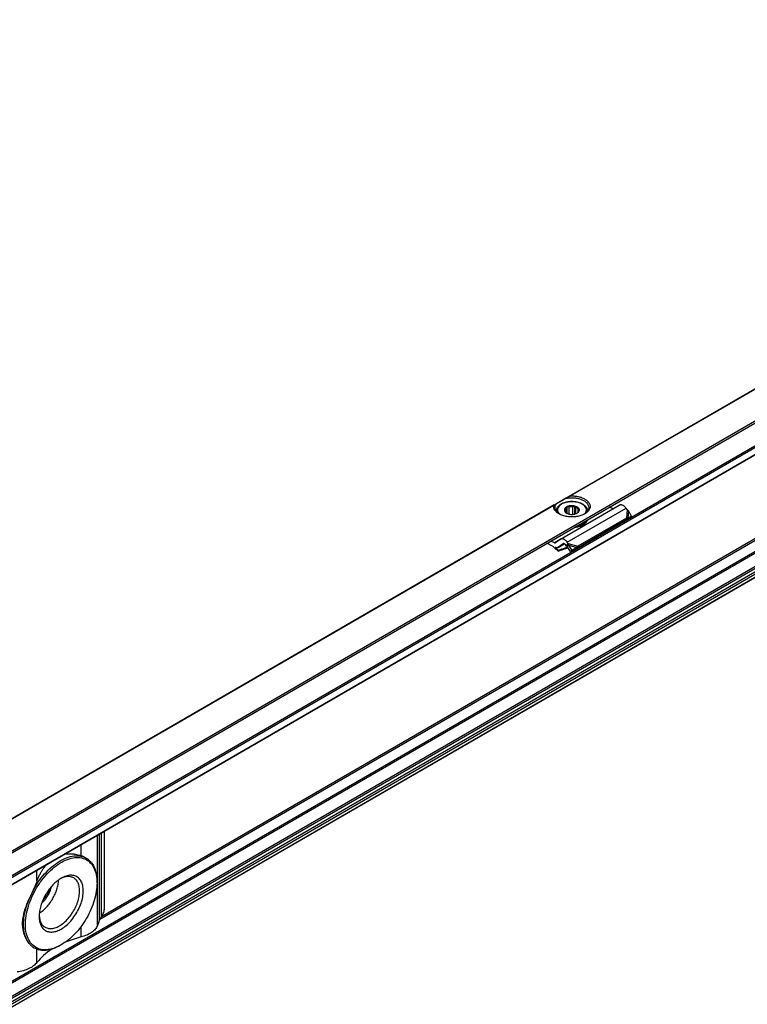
# Model space of a CAD drawing. Header units: millimetres. Extents: x -746 to 1306, y -530 to 1000.
# Tile 46 of 50: x 720 to 860, y 671 to 861. Entities that reach past the tile are written whole.
import ezdxf

# ---------------------------------------------------------------- set-up
doc = ezdxf.new("R2010")
doc.units = ezdxf.units.MM

# ---------------------------------------------------------------- blocks, each defined once
blk = doc.blocks.new('SOPORTE_SV2-T__52', base_point=(500.49, 549.1))
at = {"color": 7, "linetype": 'Continuous'}
for p, q in [((1225.31, 1000.04), (500.53, 580.55)), ((507.65, 578.1), (1230.4, 996.41)), ((518.12, 578.08), (1221.69, 985.29)), ((1222.79, 962.23), (519.22, 555.02)), ((824.45, 760.73), (835.76, 767.28)), ((825.62, 765.76), (825.62, 766.69)), ((825.75, 765.69), (825.75, 767.01)), ((826.12, 765.57), (826.12, 766.92)), ((826.82, 765.52), (826.82, 766.97)), ((827.18, 765.57), (827.18, 767.12)), ((827.41, 765.64), (827.41, 766.83)), ((827.85, 765.95), (827.85, 766.51)), ((834.58, 766.59), (833.91, 766.93)), ((837.27, 766.45), (837.06, 766.71)), ((823.64, 766.19), (823.64, 766.12)), ((825.35, 766.05), (825.35, 766.31)), ((837.12, 764.78), (827.81, 759.39)), ((829.64, 766.19), (829.64, 766.12)), ((837.55, 764.8), (836.89, 764.45)), ((837.12, 764.78), (836.9, 764.49)), ((837.41, 764.81), (837.05, 764.57)), ((838.14, 765.2), (837.41, 764.81)), ((838.14, 765.2), (837.53, 766.22)), ((838.14, 765.2), (837.55, 764.8)), ((836.75, 764.29), (827.44, 758.9)), ((829.31, 764.05), (829.31, 763.89)), ((829.5, 764.32), (829.5, 764.16)), ((836.79, 764.34), (836.75, 764.29)), ((836.9, 764.49), (836.79, 764.34)), ((837.05, 764.57), (837, 764.53)), ((822.89, 759.41), (821.84, 759.94)), ((823.27, 760.04), (822.59, 760.38)), ((824.4, 760.7), (823.51, 760.04)), ((823.99, 759.16), (825.18, 759.85)), ((824.93, 759.85), (824.04, 759.2)), ((825.23, 758.86), (825.89, 759.07)), ((825.25, 758.91), (825.29, 758.98)), ((825.84, 759.15), (825.29, 758.98)), ((825.59, 759.42), (825.38, 759.68)), ((825.59, 759.42), (825.73, 759.61)), ((825.72, 759.33), (825.86, 759.43)), ((826.37, 758.33), (825.72, 759.33)), ((825.73, 759.61), (825.95, 759.9)), ((825.95, 759.9), (825.75, 760.16)), ((825.86, 759.43), (826.06, 759.58)), ((826.7, 758.58), (826.06, 759.58)), ((827.29, 758.9), (826.37, 758.33)), ((827.62, 759.15), (826.7, 758.58)), ((827.42, 759), (827.29, 758.9)), ((827.62, 759.15), (827.42, 759)), ((824.03, 758.57), (823.98, 758.45)), ((826.7, 758.58), (826.37, 758.33)), ((736.64, 689.64), (736.64, 704.55)), ((733.15, 699.26), (733.11, 699.29)), ((735.21, 694.5), (735.21, 694.7)), ((735.57, 687), (735.28, 686.28)), ((723.13, 681.95), (723.09, 681.98)), ((728.29, 682.54), (728.11, 682.44))]:
    blk.add_line(p, q, dxfattribs=at)
at = {"color": 3, "linetype": 'Continuous'}
for p, q in [((507.45, 578.38), (1230.4, 996.8)), ((518.02, 579.72), (1221.59, 986.93)), ((518.16, 579.48), (1221.73, 986.69)), ((518.16, 578.17), (1221.73, 985.38)), ((1221.59, 966.54), (518.02, 559.33)), ((1221.73, 966.3), (518.16, 559.09)), ((1221.73, 963.7), (518.16, 556.49)), ((1221.94, 963.43), (518.37, 556.23)), ((1222.82, 962.26), (519.25, 555.05)), ((1223.05, 963.42), (519.47, 556.21)), ((1223.24, 963.09), (519.67, 555.88)), ((1000.75, 840.85), (735.74, 687.47)), ((1000.27, 840.9), (736.05, 687.98)), ((901.03, 812.35), (826.06, 768.96)), ((900.93, 812.23), (826.36, 769.06)), ((823.25, 767.33), (684.64, 687.11)), ((823.15, 767.21), (684.93, 687.21)), ((825.75, 760.16), (837.06, 766.71)), ((837.27, 766.45), (837.12, 764.78)), ((837.53, 766.22), (837.41, 764.81)), ((824.4, 760.7), (823.27, 760.04)), ((824.04, 759.2), (825.18, 759.85)), ((824.97, 759.87), (824.93, 759.85)), ((825.23, 758.86), (825.25, 758.91)), ((825.29, 758.98), (825.77, 759.26)), ((825.95, 759.9), (827.81, 759.39)), ((826.06, 759.58), (827.62, 759.15)), ((735.67, 687.3), (735.67, 703.99)), ((736.07, 688.01), (736.07, 704.23)), ((735.28, 686.28), (735.28, 703.77)), ((732.14, 699.73), (732.14, 701.95)), ((723.64, 694.81), (723.64, 697.03)), ((732.14, 684.08), (732.14, 686.1)), ((723.64, 679.16), (723.64, 681.71))]:
    blk.add_line(p, q, dxfattribs=at)
at = {"color": 7, "linetype": 'Continuous'}
for points, knots in [([(825.4, 768.58), (825.27, 768.51), (825.03, 768.36), (824.67, 768.16), (824.35, 767.97), (824.07, 767.81), (823.84, 767.67), (823.7, 767.59), (823.63, 767.56)], [0, 0, 0, 0, 0.443049, 0.853791, 1.225123, 1.550622, 1.824662, 2.042502, 2.042502, 2.042502, 2.042502]), ([(825.4, 768.58), (825.45, 768.61), (825.56, 768.67), (825.73, 768.77), (825.89, 768.86), (826, 768.93), (826.06, 768.96)], [0, 0, 0, 0, 0.1855027, 0.3759003, 0.5661515, 0.7596897, 0.7596897, 0.7596897, 0.7596897]), ([(825.4, 768.58), (825.66, 768.63), (826.17, 768.73), (826.96, 768.73), (827.73, 768.63), (828.43, 768.43), (829.04, 768.14), (829.5, 767.76), (829.82, 767.33), (829.87, 767), (829.89, 766.84)], [0, 0, 0, 0, 0.77607, 1.570758, 2.352628, 3.091832, 3.764236, 4.356401, 4.872083, 5.338886, 5.338886, 5.338886, 5.338886]), ([(826.06, 768.96), (826.08, 768.97), (826.13, 769), (826.2, 769.03), (826.28, 769.05), (826.33, 769.06), (826.36, 769.06)], [0, 0, 0, 0, 0.070497, 0.1575631, 0.2429165, 0.316332, 0.316332, 0.316332, 0.316332]), ([(826.36, 769.06), (826.64, 769.06), (827.2, 769.07), (828.01, 768.93), (828.75, 768.69), (829.36, 768.35), (829.82, 767.93), (830.11, 767.45), (830.17, 766.92), (830, 766.41), (829.63, 765.95), (829.29, 765.73), (829.1, 765.61)], [0, 0, 0, 0, 0.851746, 1.681253, 2.457908, 3.158367, 3.772142, 4.308845, 4.804165, 5.312671, 5.882466, 6.536808, 6.536808, 6.536808, 6.536808]), ([(824.17, 765.61), (824.01, 765.71), (823.7, 765.91), (823.35, 766.31), (823.14, 766.75), (823.15, 767.06), (823.15, 767.21)], [0, 0, 0, 0, 0.587707, 1.107302, 1.572141, 2.012291, 2.012291, 2.012291, 2.012291]), ([(823.15, 767.21), (823.15, 767.22), (823.15, 767.23), (823.16, 767.25), (823.17, 767.27), (823.19, 767.29), (823.21, 767.31), (823.23, 767.32), (823.25, 767.33)], [0, 0, 0, 0, 0.023054, 0.0430829, 0.0638449, 0.0828718, 0.115471, 0.1621412, 0.1621412, 0.1621412, 0.1621412]), ([(823.25, 767.33), (823.28, 767.35), (823.34, 767.38), (823.43, 767.44), (823.53, 767.5), (823.6, 767.54), (823.63, 767.56)], [0, 0, 0, 0, 0.1040422, 0.21148, 0.3274443, 0.4474869, 0.4474869, 0.4474869, 0.4474869]), ([(823.39, 766.84), (823.4, 766.96), (823.42, 767.22), (823.56, 767.44), (823.63, 767.56)], [0, 0, 0, 0, 0.3702304, 0.7662165, 0.7662165, 0.7662165, 0.7662165]), ([(824.26, 765.56), (824.14, 765.64), (823.89, 765.81), (823.61, 766.13), (823.42, 766.47), (823.4, 766.72), (823.39, 766.84)], [0, 0, 0, 0, 0.465803, 0.884422, 1.263498, 1.619508, 1.619508, 1.619508, 1.619508]), ([(823.64, 766.19), (823.64, 766.24), (823.64, 766.33), (823.67, 766.47), (823.71, 766.61), (823.8, 766.81), (823.98, 767.06), (824.29, 767.35), (824.73, 767.62), (825.17, 767.79), (825.58, 767.9), (825.85, 767.95), (826.1, 767.98), (826.28, 768), (826.46, 768.01), (826.7, 768.01), (827, 768), (827.34, 767.96), (827.68, 767.9), (827.98, 767.82), (828.3, 767.71), (828.57, 767.59), (828.81, 767.46), (829.06, 767.28), (829.3, 767.06), (829.47, 766.81), (829.56, 766.61), (829.61, 766.46), (829.63, 766.33), (829.64, 766.23), (829.64, 766.19)], [0, 0, 0, 0, 0.150744, 0.28217, 0.419593, 0.580598, 0.937332, 1.32804, 1.868168, 2.458034, 2.751167, 3.121566, 3.299664, 3.479011, 3.671408, 3.844571, 4.207708, 4.567455, 4.869911, 5.230984, 5.519425, 5.85734, 6.115572, 6.362157, 6.752865, 7.109599, 7.270604, 7.408027, 7.559642, 7.690198, 7.690198, 7.690198, 7.690198]), ([(825.76, 767.02), (825.66, 766.97), (825.47, 766.87), (825.27, 766.66), (825.17, 766.41), (825.21, 766.15), (825.37, 765.92), (825.53, 765.81), (825.62, 765.75)], [0, 0, 0, 0, 0.334734, 0.62083, 0.868796, 1.108344, 1.374491, 1.686893, 1.686893, 1.686893, 1.686893]), ([(825.62, 766.69), (825.55, 766.64), (825.42, 766.53), (825.37, 766.38), (825.35, 766.31)], [0, 0, 0, 0, 0.2557517, 0.4766224, 0.4766224, 0.4766224, 0.4766224]), ([(825.75, 767.01), (825.74, 766.98), (825.72, 766.92), (825.69, 766.84), (825.65, 766.77), (825.63, 766.72), (825.62, 766.69)], [0, 0, 0, 0, 0.0905927, 0.1752399, 0.2614471, 0.3414499, 0.3414499, 0.3414499, 0.3414499]), ([(826.12, 766.92), (826.09, 766.92), (826.02, 766.93), (825.93, 766.95), (825.84, 766.98), (825.78, 767), (825.75, 767.01)], [0, 0, 0, 0, 0.0922459, 0.1876177, 0.2781365, 0.3723515, 0.3723515, 0.3723515, 0.3723515]), ([(827.66, 765.75), (827.75, 765.82), (827.92, 765.93), (828.08, 766.18), (828.1, 766.46), (827.97, 766.71), (827.72, 766.92), (827.39, 767.08), (826.99, 767.18), (826.57, 767.2), (826.15, 767.16), (825.89, 767.06), (825.76, 767.02)], [0, 0, 0, 0, 0.32878, 0.606594, 0.858697, 1.127056, 1.442628, 1.812169, 2.224394, 2.657925, 3.087201, 3.487461, 3.487461, 3.487461, 3.487461]), ([(826.82, 766.97), (826.7, 766.98), (826.46, 766.99), (826.23, 766.94), (826.12, 766.92)], [0, 0, 0, 0, 0.3605537, 0.7121617, 0.7121617, 0.7121617, 0.7121617]), ([(827.18, 767.12), (827.15, 767.1), (827.1, 767.08), (827.01, 767.04), (826.92, 767), (826.85, 766.98), (826.82, 766.97)], [0, 0, 0, 0, 0.0994236, 0.1945246, 0.2941229, 0.3898454, 0.3898454, 0.3898454, 0.3898454]), ([(827.41, 766.83), (827.39, 766.86), (827.35, 766.9), (827.29, 766.97), (827.24, 767.04), (827.2, 767.09), (827.18, 767.12)], [0, 0, 0, 0, 0.0858545, 0.1773933, 0.2665261, 0.3612844, 0.3612844, 0.3612844, 0.3612844]), ([(827.85, 766.51), (827.79, 766.57), (827.67, 766.71), (827.5, 766.79), (827.41, 766.83)], [0, 0, 0, 0, 0.2547805, 0.5512749, 0.5512749, 0.5512749, 0.5512749]), ([(828.07, 766.46), (828.05, 766.46), (828.01, 766.46), (827.96, 766.47), (827.9, 766.49), (827.86, 766.5), (827.85, 766.51)], [0, 0, 0, 0, 0.0559834, 0.1109123, 0.1702947, 0.22961, 0.22961, 0.22961, 0.22961]), ([(829.89, 766.84), (829.88, 766.72), (829.85, 766.47), (829.67, 766.13), (829.39, 765.81), (829.14, 765.64), (829.01, 765.56)], [0, 0, 0, 0, 0.35601, 0.735085, 1.153705, 1.619508, 1.619508, 1.619508, 1.619508]), ([(837.06, 766.71), (836.99, 766.79), (836.86, 766.95), (836.63, 767.14), (836.4, 767.27), (836.17, 767.35), (835.95, 767.36), (835.82, 767.3), (835.76, 767.28)], [0, 0, 0, 0, 0.318961, 0.616971, 0.88702, 1.126112, 1.337253, 1.531194, 1.531194, 1.531194, 1.531194]), ([(829.1, 765.61), (828.87, 765.49), (828.37, 765.25), (827.53, 765.06), (826.64, 764.99), (825.75, 765.06), (824.91, 765.25), (824.41, 765.49), (824.17, 765.61)], [0, 0, 0, 0, 0.790454, 1.654841, 2.55911, 3.463379, 4.327766, 5.11822, 5.11822, 5.11822, 5.11822]), ([(825.35, 766.31), (825.33, 766.3), (825.31, 766.28), (825.28, 766.26), (825.24, 766.24), (825.22, 766.24), (825.21, 766.23)], [0, 0, 0, 0, 0.0434657, 0.085285, 0.122596, 0.1594624, 0.1594624, 0.1594624, 0.1594624]), ([(825.21, 766.23), (825.23, 766.21), (825.26, 766.16), (825.32, 766.08), (825.37, 766.01), (825.41, 765.97), (825.43, 765.95)], [0, 0, 0, 0, 0.0948298, 0.1840258, 0.2754931, 0.3612844, 0.3612844, 0.3612844, 0.3612844]), ([(825.43, 765.95), (825.46, 765.91), (825.53, 765.82), (825.62, 765.76), (825.67, 765.72)], [0, 0, 0, 0, 0.1569125, 0.3303762, 0.3303762, 0.3303762, 0.3303762]), ([(825.62, 765.75), (825.72, 765.71), (825.92, 765.61), (826.27, 765.53), (826.64, 765.5), (827.01, 765.53), (827.36, 765.61), (827.56, 765.71), (827.66, 765.75)], [0, 0, 0, 0, 0.327474, 0.685577, 1.060203, 1.434829, 1.792932, 2.120405, 2.120405, 2.120405, 2.120405]), ([(827.62, 765.73), (827.62, 765.73), (827.62, 765.74), (827.63, 765.74), (827.64, 765.75), (827.66, 765.76), (827.66, 765.76)], [0, 0, 0, 0, 0.00580891, 0.01164761, 0.03216571, 0.05312302, 0.05312302, 0.05312302, 0.05312302]), ([(827.66, 765.76), (827.73, 765.82), (827.85, 765.92), (827.91, 766.08), (827.93, 766.15)], [0, 0, 0, 0, 0.2557517, 0.4766224, 0.4766224, 0.4766224, 0.4766224]), ([(827.93, 766.15), (827.94, 766.17), (827.97, 766.22), (828, 766.3), (828.04, 766.38), (828.06, 766.43), (828.07, 766.46)], [0, 0, 0, 0, 0.0799756, 0.1661514, 0.2508258, 0.3414499, 0.3414499, 0.3414499, 0.3414499]), ([(837.41, 764.81), (837.38, 764.81), (837.34, 764.81), (837.27, 764.8), (837.2, 764.79), (837.15, 764.78), (837.12, 764.78)], [0, 0, 0, 0, 0.0726789, 0.1377521, 0.2076139, 0.2863987, 0.2863987, 0.2863987, 0.2863987]), ([(837.53, 766.22), (837.51, 766.24), (837.47, 766.28), (837.4, 766.34), (837.34, 766.39), (837.29, 766.43), (837.27, 766.45)], [0, 0, 0, 0, 0.0826262, 0.1740072, 0.2572924, 0.3493827, 0.3493827, 0.3493827, 0.3493827]), ([(829.31, 763.89), (829.18, 763.77), (828.91, 763.51), (828.36, 763.24), (827.74, 763.04), (827.28, 762.99), (827.05, 762.96)], [0, 0, 0, 0, 0.529903, 1.131598, 1.794648, 2.498901, 2.498901, 2.498901, 2.498901]), ([(829.31, 764.05), (829.2, 763.95), (828.97, 763.72), (828.51, 763.47), (827.98, 763.27), (827.6, 763.2), (827.4, 763.16)], [0, 0, 0, 0, 0.460257, 0.975969, 1.541656, 2.14541, 2.14541, 2.14541, 2.14541]), ([(827.71, 763.34), (827.9, 763.39), (828.25, 763.48), (828.73, 763.7), (829.13, 763.97), (829.32, 764.2), (829.42, 764.31)], [0, 0, 0, 0, 0.568402, 1.094967, 1.571299, 1.995831, 1.995831, 1.995831, 1.995831]), ([(829.31, 764.05), (829.3, 764.06), (829.27, 764.07), (829.24, 764.08), (829.23, 764.09)], [0, 0, 0, 0, 0.04677307, 0.0897244, 0.0897244, 0.0897244, 0.0897244]), ([(829.28, 764.15), (829.3, 764.15), (829.34, 764.16), (829.39, 764.17), (829.45, 764.17), (829.48, 764.16), (829.5, 764.16)], [0, 0, 0, 0, 0.0527366, 0.1081535, 0.1644527, 0.2197436, 0.2197436, 0.2197436, 0.2197436]), ([(829.42, 764.31), (829.42, 764.31), (829.43, 764.32), (829.44, 764.34), (829.44, 764.34)], [0, 0, 0, 0, 0.02093833, 0.04175733, 0.04175733, 0.04175733, 0.04175733]), ([(829.43, 764.33), (829.44, 764.33), (829.47, 764.33), (829.49, 764.32), (829.5, 764.32)], [0, 0, 0, 0, 0.03537578, 0.07007579, 0.07007579, 0.07007579, 0.07007579]), ([(829.61, 764.44), (829.6, 764.39), (829.57, 764.3), (829.52, 764.2), (829.5, 764.16)], [0, 0, 0, 0, 0.1494895, 0.3038782, 0.3038782, 0.3038782, 0.3038782]), ([(829.54, 764.4), (829.53, 764.39), (829.52, 764.36), (829.51, 764.33), (829.5, 764.32)], [0, 0, 0, 0, 0.0438163, 0.08811003, 0.08811003, 0.08811003, 0.08811003]), ([(837, 764.53), (836.98, 764.52), (836.94, 764.49), (836.88, 764.45), (836.83, 764.39), (836.8, 764.36), (836.79, 764.34)], [0, 0, 0, 0, 0.0682136, 0.1438643, 0.2205079, 0.2850884, 0.2850884, 0.2850884, 0.2850884]), ([(825.75, 760.16), (825.68, 760.24), (825.55, 760.4), (825.32, 760.59), (825.08, 760.73), (824.85, 760.8), (824.63, 760.81), (824.51, 760.76), (824.45, 760.73)], [0, 0, 0, 0, 0.318961, 0.616971, 0.88702, 1.126112, 1.337253, 1.531194, 1.531194, 1.531194, 1.531194]), ([(822.89, 759.41), (823.08, 759.26), (823.46, 758.96), (823.81, 758.62), (823.98, 758.45)], [0, 0, 0, 0, 0.715526, 1.456391, 1.456391, 1.456391, 1.456391]), ([(823.27, 760.04), (823.31, 760.02), (823.38, 759.99), (823.46, 760.02), (823.49, 760.03)], [0, 0, 0, 0, 0.1279345, 0.2345827, 0.2345827, 0.2345827, 0.2345827]), ([(823.99, 759.16), (823.95, 759.14), (823.87, 759.1), (823.72, 759.09), (823.57, 759.1), (823.46, 759.14), (823.41, 759.16)], [0, 0, 0, 0, 0.1366038, 0.2796085, 0.4340577, 0.602995, 0.602995, 0.602995, 0.602995]), ([(824.03, 758.57), (823.93, 758.67), (823.73, 758.88), (823.52, 759.06), (823.41, 759.16)], [0, 0, 0, 0, 0.4316811, 0.8556339, 0.8556339, 0.8556339, 0.8556339]), ([(823.49, 760.03), (823.5, 760.03), (823.5, 760.03), (823.51, 760.04), (823.51, 760.04)], [0, 0, 0, 0, 0.00929629, 0.01861192, 0.01861192, 0.01861192, 0.01861192]), ([(824.04, 759.2), (824.03, 759.19), (824.02, 759.18), (824, 759.17), (823.99, 759.16)], [0, 0, 0, 0, 0.02794691, 0.05583578, 0.05583578, 0.05583578, 0.05583578]), ([(825.29, 758.98), (825.18, 758.94), (824.97, 758.88), (824.66, 758.78), (824.35, 758.67), (824.14, 758.61), (824.03, 758.57)], [0, 0, 0, 0, 0.328624, 0.657763, 0.986976, 1.316736, 1.316736, 1.316736, 1.316736]), ([(824.45, 760.73), (824.44, 760.73), (824.42, 760.72), (824.41, 760.71), (824.4, 760.7)], [0, 0, 0, 0, 0.02788887, 0.05583578, 0.05583578, 0.05583578, 0.05583578]), ([(824.95, 759.86), (824.95, 759.86), (824.94, 759.86), (824.94, 759.86), (824.93, 759.85)], [0, 0, 0, 0, 0.00929629, 0.01861192, 0.01861192, 0.01861192, 0.01861192]), ([(825.38, 759.68), (825.35, 759.71), (825.28, 759.79), (825.17, 759.86), (825.05, 759.9), (824.98, 759.88), (824.95, 759.86)], [0, 0, 0, 0, 0.1568648, 0.2952629, 0.4107357, 0.5088861, 0.5088861, 0.5088861, 0.5088861]), ([(825.72, 759.33), (825.71, 759.34), (825.69, 759.35), (825.66, 759.37), (825.62, 759.39), (825.6, 759.41), (825.59, 759.42)], [0, 0, 0, 0, 0.0408745, 0.0819997, 0.1230501, 0.1643534, 0.1643534, 0.1643534, 0.1643534]), ([(826.06, 759.58), (826.05, 759.61), (826.04, 759.66), (826.01, 759.75), (825.98, 759.82), (825.96, 759.88), (825.95, 759.9)], [0, 0, 0, 0, 0.0858164, 0.1713182, 0.2563992, 0.3377326, 0.3377326, 0.3377326, 0.3377326]), ([(827.81, 759.39), (827.79, 759.37), (827.76, 759.33), (827.72, 759.27), (827.67, 759.21), (827.64, 759.17), (827.62, 759.15)], [0, 0, 0, 0, 0.0712067, 0.1453296, 0.2219817, 0.3011448, 0.3011448, 0.3011448, 0.3011448]), ([(823.98, 758.45), (824.09, 758.48), (824.3, 758.55), (824.61, 758.65), (824.92, 758.76), (825.13, 758.82), (825.23, 758.86)], [0, 0, 0, 0, 0.328984, 0.657431, 0.985805, 1.313673, 1.313673, 1.313673, 1.313673]), ([(728.81, 700.02), (728.82, 700.02), (728.83, 700.02), (729.03, 700.06), (729.4, 700.12), (729.9, 700.14), (730.35, 700.12), (730.72, 700.09), (731.13, 700.02), (731.61, 699.91), (731.96, 699.79), (732.14, 699.73)], [0, 0, 0, 0, 0.022217, 0.044303, 0.600781, 1.153517, 1.554951, 1.927015, 2.267043, 2.826076, 3.385053, 3.385053, 3.385053, 3.385053]), ([(728.29, 682.54), (727.81, 682.3), (726.91, 681.84), (725.48, 681.55), (724.17, 681.67), (723.03, 682.24), (722.17, 683.21), (721.62, 684.5), (721.38, 686.04), (721.45, 687.77), (721.83, 689.62), (722.49, 691.5), (723.41, 693.34), (724.55, 695.06), (725.86, 696.57), (727.27, 697.82), (728.74, 698.75), (730.19, 699.31), (731.58, 699.47), (732.85, 699.2), (733.91, 698.5), (734.67, 697.42), (735.13, 696.04), (735.18, 695.03), (735.21, 694.5)], [0, 0, 0, 0, 1.605479, 3.026381, 4.298231, 5.500692, 6.739593, 8.106501, 9.651301, 11.381996, 13.275475, 15.287889, 17.362768, 19.437646, 21.45006, 23.343539, 25.074234, 26.619034, 27.985942, 29.224843, 30.427305, 31.699155, 33.120057, 34.725535, 34.725535, 34.725535, 34.725535]), ([(722.84, 692.94), (723.18, 693.53), (723.85, 694.7), (725.08, 696.25), (726.43, 697.59), (727.85, 698.65), (729.29, 699.38), (730.69, 699.75), (732.02, 699.76), (732.78, 699.43), (733.15, 699.26)], [0, 0, 0, 0, 2.039172, 4.039719, 5.948553, 7.721033, 9.326958, 10.758142, 12.037595, 13.226248, 13.226248, 13.226248, 13.226248]), ([(733.11, 699.29), (733.04, 699.33), (732.89, 699.41), (732.65, 699.52), (732.4, 699.63), (732.23, 699.7), (732.14, 699.73)], [0, 0, 0, 0, 0.251557, 0.510479, 0.785772, 1.069218, 1.069218, 1.069218, 1.069218]), ([(733.15, 699.26), (733.2, 699.23), (733.3, 699.17), (733.39, 699.11), (733.44, 699.07)], [0, 0, 0, 0, 0.1743875, 0.3490943, 0.3490943, 0.3490943, 0.3490943]), ([(734.15, 698.38), (734.1, 698.44), (733.99, 698.56), (733.82, 698.73), (733.63, 698.9), (733.51, 699.02), (733.44, 699.07)], [0, 0, 0, 0, 0.2375866, 0.4800386, 0.733304, 0.9924209, 0.9924209, 0.9924209, 0.9924209]), ([(734.15, 698.38), (734.31, 698.14), (734.65, 697.64), (734.97, 696.76), (735.18, 695.77), (735.2, 695.06), (735.21, 694.7)], [0, 0, 0, 0, 0.865086, 1.796233, 2.804724, 3.894206, 3.894206, 3.894206, 3.894206]), ([(723.64, 694.81), (723.72, 695.02), (723.88, 695.43), (724.16, 696.04), (724.46, 696.62), (724.81, 697.17), (725.18, 697.69), (725.46, 698.01), (725.6, 698.16)], [0, 0, 0, 0, 0.656451, 1.329534, 1.999129, 2.618603, 3.292627, 3.90533, 3.90533, 3.90533, 3.90533]), ([(723.64, 694.81), (723.58, 694.66), (723.46, 694.34), (723.27, 693.87), (723.06, 693.4), (722.91, 693.09), (722.84, 692.94)], [0, 0, 0, 0, 0.499383, 1.011894, 1.523124, 2.042903, 2.042903, 2.042903, 2.042903]), ([(728.33, 695.41), (728.05, 695.23), (727.46, 694.85), (726.67, 694.1), (725.94, 693.23), (725.3, 692.25), (724.77, 691.21), (724.38, 690.14), (724.13, 689.09), (724.09, 688.39), (724.07, 688.05)], [0, 0, 0, 0, 1.007521, 2.095135, 3.24031, 4.415474, 5.590637, 6.735812, 7.823426, 8.830947, 8.830947, 8.830947, 8.830947]), ([(724.1, 688.66), (724.35, 688.83), (724.85, 689.18), (725.52, 689.84), (726.14, 690.6), (726.69, 691.45), (727.15, 692.34), (727.5, 693.26), (727.74, 694.17), (727.79, 694.78), (727.82, 695.08)], [0, 0, 0, 0, 0.883325, 1.828477, 2.817611, 3.829543, 4.841474, 5.830609, 6.77576, 7.659085, 7.659085, 7.659085, 7.659085]), ([(725.21, 685.95), (725.43, 685.86), (725.9, 685.66), (726.72, 685.7), (727.57, 685.98), (728.44, 686.5), (729.28, 687.21), (730.05, 688.1), (730.73, 689.11), (731.27, 690.2), (731.65, 691.31), (731.85, 692.4), (731.87, 693.41), (731.68, 694.29), (731.32, 695.02), (730.91, 695.33), (730.72, 695.47)], [0, 0, 0, 0, 0.719072, 1.503175, 2.392537, 3.397831, 4.507006, 5.692929, 6.919375, 8.14582, 9.331744, 10.440918, 11.446212, 12.335574, 13.119678, 13.838749, 13.838749, 13.838749, 13.838749]), ([(730.72, 695.47), (730.54, 695.55), (730.16, 695.72), (729.51, 695.75), (728.83, 695.62), (728.38, 695.41), (728.15, 695.3)], [0, 0, 0, 0, 0.589999, 1.21743, 1.909281, 2.678436, 2.678436, 2.678436, 2.678436]), ([(735.21, 694.5), (735.18, 693.95), (735.12, 692.82), (734.71, 691.1), (734.07, 689.36), (733.21, 687.67), (732.17, 686.08), (730.98, 684.67), (729.7, 683.45), (728.75, 682.84), (728.29, 682.54)], [0, 0, 0, 0, 1.637222, 3.404594, 5.265504, 7.175144, 9.084785, 10.945695, 12.713067, 14.350289, 14.350289, 14.350289, 14.350289]), ([(728.32, 685.61), (728.64, 685.83), (729.31, 686.27), (730.19, 687.16), (730.99, 688.2), (731.65, 689.35), (732.16, 690.56), (732.48, 691.76), (732.59, 692.91), (732.5, 693.95), (732.2, 694.83), (731.68, 695.5), (730.97, 695.91), (730.13, 696.02), (729.22, 695.86), (728.64, 695.56), (728.33, 695.41)], [0, 0, 0, 0, 1.155707, 2.411102, 3.730971, 5.072968, 6.392471, 7.647174, 8.801943, 9.834563, 10.743141, 11.554748, 12.328594, 13.139606, 14.047228, 15.078797, 15.078797, 15.078797, 15.078797]), ([(722.84, 692.94), (722.78, 692.81), (722.67, 692.55), (722.49, 692.17), (722.31, 691.79), (722.19, 691.55), (722.13, 691.42)], [0, 0, 0, 0, 0.421459, 0.839309, 1.259059, 1.672769, 1.672769, 1.672769, 1.672769]), ([(726.36, 693.72), (726.31, 693.53), (726.22, 693.14), (726, 692.57), (725.71, 692.01), (725.37, 691.49), (724.99, 691.01), (724.7, 690.74), (724.56, 690.6)], [0, 0, 0, 0, 0.58827, 1.201661, 1.828033, 2.454405, 3.067796, 3.656067, 3.656067, 3.656067, 3.656067]), ([(726.05, 693.33), (725.98, 693.12), (725.84, 692.71), (725.53, 692.12), (725.17, 691.56), (724.88, 691.23), (724.74, 691.07)], [0, 0, 0, 0, 0.648659, 1.314288, 1.979918, 2.628576, 2.628576, 2.628576, 2.628576]), ([(722.13, 691.42), (722.04, 691.22), (721.85, 690.82), (721.6, 690.21), (721.37, 689.6), (721.18, 689.01), (721.02, 688.41), (720.91, 687.83), (720.83, 687.24), (720.81, 686.68), (720.83, 686.11), (720.89, 685.66), (720.96, 685.3), (721.02, 685.03), (721.1, 684.78), (721.21, 684.44), (721.37, 684.04), (721.56, 683.68), (721.72, 683.41), (721.85, 683.2), (721.99, 683.01), (722.08, 682.89), (722.13, 682.84)], [0, 0, 0, 0, 0.667051, 1.330651, 1.972099, 2.606372, 3.214626, 3.819531, 4.391078, 4.976557, 5.505665, 6.08507, 6.344133, 6.622681, 6.891687, 7.148413, 7.699805, 8.159958, 8.385831, 8.63922, 8.883846, 9.096959, 9.096959, 9.096959, 9.096959]), ([(722.13, 682.84), (721.91, 683.16), (721.47, 683.86), (721.14, 685.13), (721.03, 686.56), (721.16, 688.13), (721.51, 689.78), (721.92, 690.87), (722.13, 691.42)], [0, 0, 0, 0, 1.165888, 2.45697, 3.890766, 5.463472, 7.155629, 8.936943, 8.936943, 8.936943, 8.936943]), ([(736.07, 688.01), (736.16, 688.14), (736.32, 688.4), (736.5, 688.82), (736.62, 689.23), (736.63, 689.51), (736.64, 689.64)], [0, 0, 0, 0, 0.46252, 0.918518, 1.352276, 1.750693, 1.750693, 1.750693, 1.750693]), ([(724.07, 688.05), (724.09, 687.75), (724.11, 687.17), (724.35, 686.38), (724.75, 685.73), (725.3, 685.27), (725.97, 685.03), (726.72, 685.02), (727.53, 685.21), (728.04, 685.47), (728.32, 685.61)], [0, 0, 0, 0, 0.911035, 1.725773, 2.458495, 3.143007, 3.828005, 4.562021, 5.378502, 6.291374, 6.291374, 6.291374, 6.291374]), ([(724.08, 688.26), (724.1, 688.01), (724.14, 687.52), (724.37, 686.86), (724.71, 686.3), (725.05, 686.07), (725.21, 685.95)], [0, 0, 0, 0, 0.769155, 1.461007, 2.088437, 2.678436, 2.678436, 2.678436, 2.678436]), ([(735.57, 687), (735.59, 687.05), (735.62, 687.14), (735.66, 687.25), (735.67, 687.3)], [0, 0, 0, 0, 0.1525511, 0.3192904, 0.3192904, 0.3192904, 0.3192904]), ([(736.07, 688.01), (736.03, 687.95), (735.95, 687.83), (735.83, 687.65), (735.74, 687.47), (735.69, 687.36), (735.67, 687.3)], [0, 0, 0, 0, 0.227351, 0.4425519, 0.6419126, 0.8214453, 0.8214453, 0.8214453, 0.8214453]), ([(735.28, 686.28), (735.16, 686.04), (734.88, 685.52), (734.14, 684.91), (733.22, 684.4), (732.51, 684.19), (732.14, 684.08)], [0, 0, 0, 0, 0.817685, 1.74896, 2.804162, 3.968074, 3.968074, 3.968074, 3.968074]), ([(732.14, 684.08), (731.62, 683.94), (730.6, 683.66), (729.61, 683.27), (729.13, 683.08)], [0, 0, 0, 0, 1.615583, 3.174186, 3.174186, 3.174186, 3.174186]), ([(722.13, 682.84), (722.19, 682.77), (722.31, 682.65), (722.49, 682.47), (722.66, 682.3), (722.78, 682.2), (722.84, 682.14)], [0, 0, 0, 0, 0.265649, 0.5161179, 0.7608129, 0.9918468, 0.9918468, 0.9918468, 0.9918468]), ([(723.13, 681.95), (723.08, 681.98), (722.98, 682.04), (722.88, 682.11), (722.84, 682.14)], [0, 0, 0, 0, 0.1743853, 0.3490899, 0.3490899, 0.3490899, 0.3490899]), ([(722.84, 682.14), (722.86, 682.13), (722.9, 682.1), (722.97, 682.05), (723.03, 682.01), (723.07, 681.99), (723.09, 681.98)], [0, 0, 0, 0, 0.0819402, 0.1566112, 0.2320964, 0.3052323, 0.3052323, 0.3052323, 0.3052323]), ([(728.11, 682.44), (727.66, 682.21), (726.81, 681.77), (725.47, 681.46), (724.2, 681.47), (723.48, 681.8), (723.13, 681.95)], [0, 0, 0, 0, 1.515016, 2.870268, 4.089274, 5.227798, 5.227798, 5.227798, 5.227798]), ([(726.53, 681.74), (725.97, 681.35), (724.89, 680.62), (724.05, 679.63), (723.64, 679.16)], [0, 0, 0, 0, 2.030831, 3.884517, 3.884517, 3.884517, 3.884517]), ([(723.64, 679.16), (723.44, 678.94), (723, 678.46), (722.09, 677.95), (721.02, 677.54), (720.24, 677.41), (719.83, 677.34)], [0, 0, 0, 0, 0.90876, 1.941756, 3.087732, 4.317336, 4.317336, 4.317336, 4.317336])]:
    blk.add_open_spline(points, degree=3, knots=knots, dxfattribs=at)
at = {"color": 3, "linetype": 'Continuous'}
for points, knots in [([(829.23, 765.74), (829.3, 765.86), (829.44, 766.1), (829.45, 766.54), (829.27, 766.95), (828.94, 767.3), (828.47, 767.6), (827.9, 767.82), (827.25, 767.95), (826.57, 767.99), (825.89, 767.93), (825.26, 767.78), (824.7, 767.54), (824.26, 767.24), (823.95, 766.87), (823.81, 766.45), (823.86, 766.02), (824.02, 765.79), (824.1, 765.66)], [0, 0, 0, 0, 0.427003, 0.82791, 1.249244, 1.727441, 2.276852, 2.892832, 3.558202, 4.248464, 4.935875, 5.593054, 6.196627, 6.731482, 7.196285, 7.60991, 8.012446, 8.449561, 8.449561, 8.449561, 8.449561]), ([(823.64, 766.19), (823.64, 766.18), (823.64, 766.15), (823.64, 766.13), (823.64, 766.11)], [0, 0, 0, 0, 0.03749035, 0.07501535, 0.07501535, 0.07501535, 0.07501535]), ([(829.17, 765.66), (829.18, 765.68), (829.2, 765.7), (829.22, 765.73), (829.23, 765.74)], [0, 0, 0, 0, 0.04704047, 0.09343291, 0.09343291, 0.09343291, 0.09343291]), ([(829.64, 766.11), (829.64, 766.13), (829.64, 766.15), (829.64, 766.18), (829.64, 766.19)], [0, 0, 0, 0, 0.037525, 0.07501535, 0.07501535, 0.07501535, 0.07501535])]:
    blk.add_open_spline(points, degree=3, knots=knots, dxfattribs=at)
blk = doc.blocks.new('Iso4', base_point=(566.65, 599.95))
blk.add_blockref('SOPORTE_SV2-T__52', (500.49, 549.1))

msp = doc.modelspace()

# ---------------------------------------------------------------- block references
msp.add_blockref('Iso4', (566.65, 599.95))

doc.saveas('drawing.dxf')
